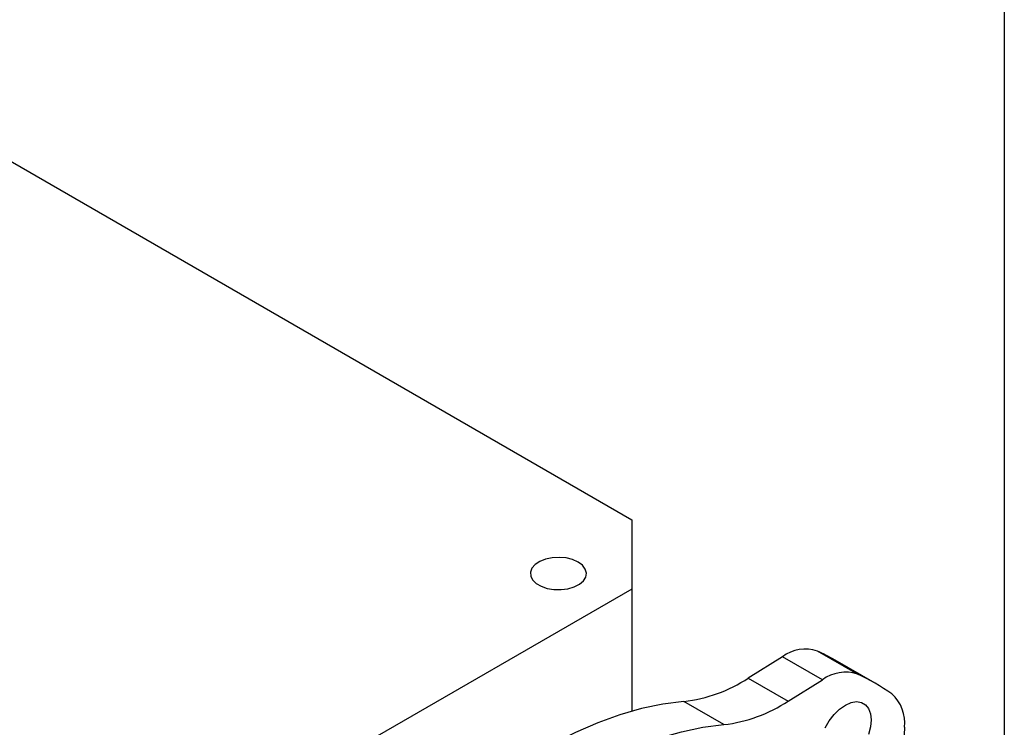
# Model space of a CAD drawing. Header units: inches. Extents: x 0.2 to 10.8, y 0.2 to 8.2.
# Tile 16 of 18: x 9.836 to 10.75, y 2.27 to 2.927. Entities that reach past the tile are written whole.
import ezdxf

# ---------------------------------------------------------------- set-up
doc = ezdxf.new("R2010")
doc.units = ezdxf.units.IN
doc.header["$MEASUREMENT"] = 0
doc.layers.add('TEXT', color=140, linetype='Continuous', lineweight=25)

msp = doc.modelspace()

# ---------------------------------------------------------------- linework, layer by layer
for p, q in [((9.67087845, 2.88607226), (10.40396816, 2.46286858)), ((10.40396816, 2.46286858), (10.40396816, 2.39858448)), ((10.40396816, 2.39858448), (9.96318637, 2.14412657)), ((10.40396816, 2.39858448), (10.40396816, 2.28518375)), ((10.61363191, 2.31959632), (10.57651344, 2.34102436)), ((10.54388733, 2.33569038), (10.51227747, 2.31603008)), ((10.5810058, 2.31426234), (10.54388733, 2.33569038)), ((10.63002168, 2.31121005), (10.59290322, 2.33263808)), ((10.51227747, 2.31603008), (10.54939593, 2.29460205)), ((10.54939593, 2.29460205), (10.5810058, 2.31426234)), ((10.4894453, 2.27274003), (10.45232683, 2.29416806)), ((10.65721315, 2.27025447), (10.65599013, 2.23304653))]:
    msp.add_line(p, q)
at = {"flags": 128}
for points in [[(10.35427001, 2.42367872), (10.34911206, 2.4259884), (10.34312117, 2.42748501), (10.33667376, 2.42807452), (10.33017496, 2.42771988), (10.3240331, 2.42644338), (10.31863411, 2.42432522), (10.31431722, 2.4214985), (10.31135367, 2.41814083), (10.30992968, 2.41446318), (10.31013472, 2.41069664), (10.31195591, 2.40707786), (10.31527882, 2.40383424), (10.31989465, 2.40116958), (10.32551338, 2.39925131), (10.33178196, 2.39819995), (10.33830651, 2.39808159), (10.34467707, 2.39890364), (10.35049336, 2.40061446), (10.35538991, 2.40310655), (10.35905907, 2.40622332), (10.36127027, 2.40976894), (10.36188459, 2.41352062), (10.36086342, 2.41724262), (10.35827093, 2.42070109), (10.35427001, 2.42367872)], [(10.45232683, 2.29416806), (10.43290697, 2.29170307), (10.41305531, 2.28758307), (10.39284807, 2.28182389), (10.37236285, 2.27444764), (10.3516783, 2.26548263), (10.33087385, 2.25496331), (10.31002937, 2.24293005), (10.28922492, 2.22942906), (10.26854037, 2.21451219), (10.24805514, 2.19823671), (10.2278479, 2.18066511), (10.20799624, 2.16186487), (10.18857639, 2.14190817)], [(10.58367987, 2.26966967), (10.58746344, 2.27622302), (10.59199408, 2.28212587), (10.5970446, 2.28708223), (10.60236174, 2.29084356), (10.60767888, 2.29322127), (10.6127294, 2.29409611), (10.61726004, 2.29342422), (10.62104361, 2.2912393), (10.6238904, 2.2876509), (10.62565766, 2.28283897), (10.62625675, 2.27704478), (10.62565766, 2.27055889), (10.6238904, 2.26370653)], [(10.22569485, 2.12048014), (10.24511471, 2.14043683), (10.26496637, 2.15923708), (10.28517361, 2.17680867), (10.30565883, 2.19308416), (10.32634338, 2.20800103), (10.34714784, 2.22150202), (10.36799231, 2.23353527), (10.38879677, 2.2440546), (10.40948132, 2.2530196), (10.42996654, 2.26039585), (10.45017378, 2.26615504), (10.47002544, 2.27027503), (10.4894453, 2.27274003)]]:
    msp.add_lwpolyline(points, dxfattribs=at)
for centre, radius, start, end in [((10.56526225, 2.30739572), 0.03546089, 71.5012094, 127.06885246), ((10.50180914, 2.17481657), 0.18222448, 60.00659335, 65.79783137), ((10.43628655, 2.4312843), 0.13805127, 276.67231117, 303.3981872), ((10.60238071, 2.28596768), 0.03546089, 71.5012094, 127.06885246), ((10.5390131, 2.1535614), 0.18203176, 54.18917821, 65.80007004), ((10.62201313, 2.27462048), 0.03546976, 352.92947876, 48.48757803), ((10.47340501, 2.40985626), 0.13805127, 276.67231117, 303.3981872)]:
    msp.add_arc(centre, radius, start, end)
at = {"layer": 'TEXT'}
msp.add_line((10.75, 8.25), (10.75, 0.25), dxfattribs=at)

doc.saveas('drawing.dxf')
